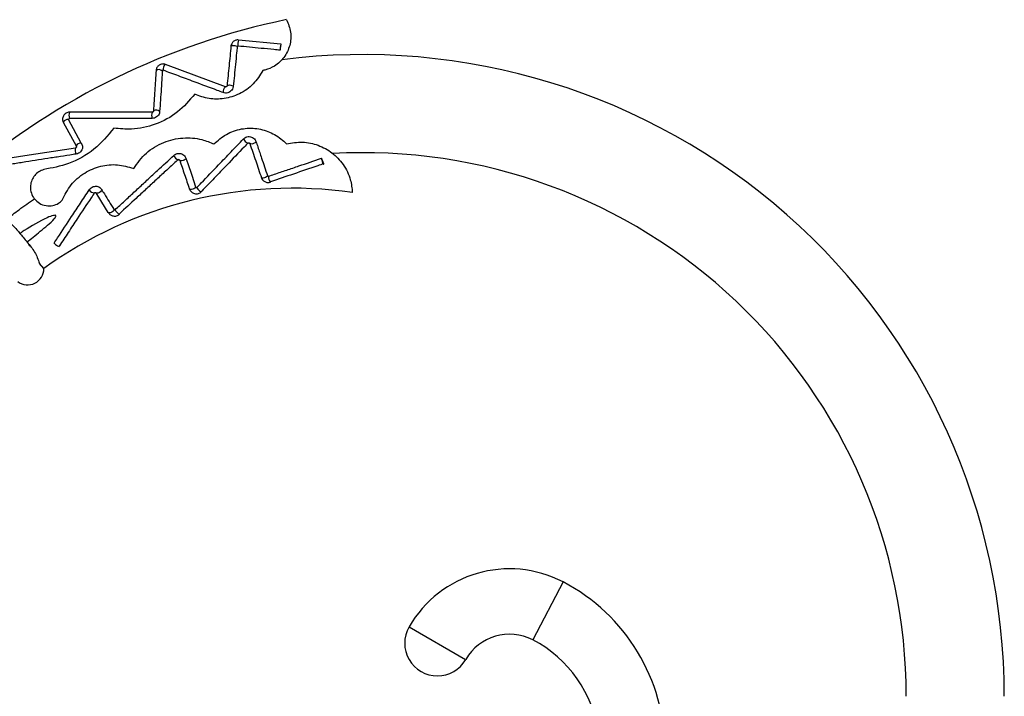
# Model space of a CAD drawing. Header units: millimetres. Extents: x 54 to 123, y 77 to 177.
# Tile 17 of 24: x 108 to 120, y 114 to 122. Entities that reach past the tile are written whole.
import ezdxf

# ---------------------------------------------------------------- set-up
doc = ezdxf.new("R2010")
doc.units = ezdxf.units.MM

msp = doc.modelspace()

# ---------------------------------------------------------------- linework, layer by layer
at = {"color": 7, "linetype": 'Continuous', "lineweight": 25}
for p, q in [((111.325, 121.858), (110.806, 121.909)), ((111.316, 121.784), (111.329, 121.855)), ((110.645, 121.337), (109.911, 121.61)), ((109.749, 121.025), (108.738, 121.025)), ((108.661, 120.903), (108.818, 120.614)), ((108.881, 120.647), (108.724, 120.937)), ((108.809, 120.588), (108.191, 120.492)), ((108.191, 120.492), (107.799, 120.431)), ((110.088, 120.436), (110.085, 120.44)), ((111.849, 120.395), (111.82, 120.462)), ((109.065, 120.036), (109.061, 120.04)), ((110.206, 120.084), (110.203, 120.088)), ((109.215, 119.794), (109.211, 119.798)), ((108.256, 119.387), (108.239, 119.407)), ((108.423, 119.113), (108.369, 119.177))]:
    msp.add_line(p, q, dxfattribs=at)
at = {"color": 8, "linetype": 'Continuous', "lineweight": 25}
for p, q in [((114.777, 115.28), (114.407, 114.571)), ((112.892, 114.73), (113.585, 114.331))]:
    msp.add_line(p, q, dxfattribs=at)
at = {"color": 8, "linetype": 'Continuous', "lineweight": 25, "flags": 128}
for points in [[(110.713, 121.836), (110.718, 121.839), (110.729, 121.843), (110.744, 121.844), (110.76, 121.842), (110.774, 121.838), (110.784, 121.832), (110.789, 121.825)], [(110.665, 121.351), (110.67, 121.354), (110.681, 121.358), (110.696, 121.359), (110.711, 121.357), (110.725, 121.353), (110.736, 121.347), (110.741, 121.341)], [(108.731, 120.932), (108.725, 120.937), (108.724, 120.937)], [(110.866, 120.7), (110.869, 120.691), (110.877, 120.68), (110.887, 120.669), (110.898, 120.659), (110.91, 120.651), (110.919, 120.648), (110.924, 120.648)], [(111.018, 120.669), (111.016, 120.661), (111.008, 120.653), (110.996, 120.646), (110.981, 120.64), (110.967, 120.637), (110.954, 120.638), (110.945, 120.641), (110.944, 120.642)], [(108.818, 120.614), (108.817, 120.611), (108.818, 120.604)], [(110.161, 120.465), (110.16, 120.457), (110.153, 120.449), (110.141, 120.441), (110.127, 120.435), (110.112, 120.432), (110.099, 120.432), (110.089, 120.435), (110.088, 120.436)], [(111.159, 120.251), (111.157, 120.243), (111.149, 120.235), (111.136, 120.228), (111.122, 120.222), (111.107, 120.22), (111.095, 120.22), (111.086, 120.224), (111.085, 120.224)], [(109.129, 120.08), (109.13, 120.072), (109.125, 120.063), (109.115, 120.053), (109.103, 120.044), (109.089, 120.037), (109.076, 120.034), (109.066, 120.035), (109.065, 120.036)], [(110.28, 120.113), (110.278, 120.105), (110.271, 120.097), (110.26, 120.089), (110.246, 120.083), (110.231, 120.08), (110.217, 120.08), (110.208, 120.083), (110.206, 120.084)], [(110.295, 120.105), (110.299, 120.097), (110.307, 120.086), (110.317, 120.075), (110.329, 120.065), (110.34, 120.057), (110.348, 120.054), (110.353, 120.054)], [(109.28, 119.839), (109.28, 119.831), (109.275, 119.821), (109.265, 119.811), (109.253, 119.802), (109.239, 119.796), (109.226, 119.793), (109.216, 119.794), (109.215, 119.794)]]:
    msp.add_lwpolyline(points, dxfattribs=at)
at = {"color": 7, "linetype": 'Continuous', "lineweight": 25, "flags": 128}
for points in [[(111.329, 121.855), (111.327, 121.859), (111.324, 121.857), (111.321, 121.85), (111.319, 121.837), (111.316, 121.823), (111.315, 121.807), (111.315, 121.794), (111.316, 121.784)], [(110.161, 120.465), (110.184, 120.398), (110.232, 120.255), (110.28, 120.113)], [(111.82, 120.462), (111.821, 120.452), (111.824, 120.439), (111.828, 120.424), (111.834, 120.41), (111.839, 120.399), (111.844, 120.392), (111.848, 120.391), (111.849, 120.395)], [(111.197, 120.171), (111.197, 120.171), (111.198, 120.176)], [(109.211, 119.798), (109.177, 119.853), (109.061, 120.04)], [(110.353, 120.054), (110.354, 120.055), (110.354, 120.06)], [(109.348, 119.779), (109.349, 119.779), (109.348, 119.784)], [(108.548, 119.425), (108.554, 119.418), (108.564, 119.409), (108.577, 119.4), (108.59, 119.393), (108.602, 119.387), (108.61, 119.385), (108.614, 119.386), (108.612, 119.391)]]:
    msp.add_lwpolyline(points, dxfattribs=at)
at = {"color": 7, "linetype": 'Continuous', "lineweight": 25}
for centre, radius, start, end in [((113.18, 113.504), 8.837, 101.6739, 130.2975), ((112.327, 113.881), 7.85, 0, 97.2671), ((112.327, 113.881), 6.65, 0, 93.2042), ((111.461, 114.91), 5.186, 81.8286, 125.8583), ((108.223, 119.113), 0.2, 233.1482, 0), ((114.121, 114.023), 1.417, 62.4063, 150.1052), ((111.432, 115.662), 4.857, 183.1294, 233.3774), ((113.701, 113.22), 2.324, 0, 62.4063), ((113.239, 114.53), 0.4, 150.1052, 330.1052), ((114.121, 114.023), 0.617, 62.4063, 150.1052), ((113.701, 113.22), 1.524, 312.9057, 62.4063)]:
    msp.add_arc(centre, radius, start, end, dxfattribs=at)
at = {"color": 8, "linetype": 'Continuous', "lineweight": 25}
for centre, radius, start, end in [((110.916, 121.858), 0.121, 154.9641, 191.18), ((109.955, 121.552), 0.0729, 127.277, 190.2062), ((109.83, 121.489), 0.0589, 43.9034, 125.0444), ((110.694, 121.276), 0.0778, 129.3601, 187.7161), ((108.82, 120.986), 0.0908, 154.0451, 203.215), ((109.85, 120.986), 0.108, 158.3065, 199.0356), ((109.798, 120.993), 0.0597, 44.7468, 124.5496), ((108.716, 120.876), 0.0615, 82.6432, 153.7577), ((108.873, 120.586), 0.0615, 82.63, 153.7341), ((108.921, 120.565), 0.114, 168.3061, 206.6912), ((110.093, 120.523), 0.083, 197.6241, 252.6546), ((111.302, 120.25), 0.132, 183.4783, 217.019), ((109.046, 120.117), 0.0785, 209.7452, 268.3219), ((109.396, 119.88), 0.112, 204.6806, 244.5526)]:
    msp.add_arc(centre, radius, start, end, dxfattribs=at)
at = {"color": 7, "linetype": 'Continuous', "lineweight": 25}
for points, knots in [([(111.392, 122.158), (111.413, 122.108), (111.455, 122.008), (111.441, 121.843), (111.372, 121.696), (111.259, 121.591), (111.161, 121.548), (111.111, 121.538), (111.102, 121.536)], [0, 0, 0, 0, 0.212188, 0.424402, 0.63297, 0.820469, 0.967761, 1, 1, 1, 1]), ([(110.713, 121.836), (110.705, 121.755), (110.689, 121.594), (110.673, 121.432), (110.665, 121.351)], [0, 0, 0, 0, 0.499998, 1, 1, 1, 1]), ([(110.806, 121.909), (110.8, 121.91), (110.789, 121.91), (110.772, 121.907), (110.756, 121.9), (110.741, 121.89), (110.73, 121.878), (110.718, 121.86), (110.715, 121.846), (110.713, 121.836)], [0, 0, 0, 0, 0.127953, 0.257252, 0.38723, 0.514945, 0.640708, 0.763088, 1, 1, 1, 1]), ([(110.789, 121.825), (110.786, 121.801), (110.779, 121.73), (110.768, 121.613), (110.754, 121.476), (110.745, 121.386), (110.741, 121.341), (110.741, 121.341)], [0, 0, 0, 0, 0.14751, 0.44253, 0.721236, 0.99997, 1, 1, 1, 1]), ([(110.797, 121.835), (110.797, 121.835), (110.795, 121.835), (110.794, 121.834), (110.791, 121.832), (110.79, 121.829), (110.789, 121.826), (110.789, 121.825)], [0, 0, 0, 0, 0.116669, 0.233846, 0.384063, 0.693215, 1, 1, 1, 1]), ([(111.316, 121.784), (111.29, 121.786), (111.212, 121.794), (111.086, 121.807), (110.939, 121.821), (110.845, 121.83), (110.797, 121.835), (110.797, 121.835)], [0, 0, 0, 0, 0.150902, 0.452707, 0.725857, 0.999515, 1, 1, 1, 1]), ([(109.911, 121.61), (109.905, 121.612), (109.892, 121.616), (109.872, 121.616), (109.852, 121.611), (109.833, 121.601), (109.818, 121.588), (109.806, 121.572), (109.799, 121.555), (109.797, 121.543), (109.796, 121.538)], [0, 0, 0, 0, 0.122863, 0.249309, 0.378701, 0.508855, 0.636867, 0.761252, 0.882302, 1, 1, 1, 1]), ([(109.796, 121.538), (109.791, 121.455), (109.78, 121.29), (109.77, 121.124), (109.764, 121.042)], [0, 0, 0, 0, 0.499997, 1, 1, 1, 1]), ([(109.873, 121.53), (109.871, 121.506), (109.866, 121.434), (109.859, 121.315), (109.85, 121.174), (109.843, 121.081), (109.84, 121.035), (109.84, 121.035)], [0, 0, 0, 0, 0.145529, 0.436586, 0.718243, 0.999949, 1, 1, 1, 1]), ([(109.883, 121.539), (109.882, 121.54), (109.881, 121.54), (109.878, 121.54), (109.877, 121.539), (109.875, 121.537), (109.873, 121.535), (109.873, 121.532), (109.873, 121.531), (109.873, 121.53)], [0, 0, 0, 0, 0.1987837, 0.293296, 0.3884304, 0.5074042, 0.7513072, 0.8747081, 1, 1, 1, 1]), ([(110.617, 121.266), (110.593, 121.275), (110.475, 121.319), (110.293, 121.387), (110.072, 121.469), (109.946, 121.516), (109.883, 121.539), (109.883, 121.539)], [0, 0, 0, 0, 0.096537, 0.482691, 0.741131, 0.999797, 1, 1, 1, 1]), ([(111.102, 121.536), (111.067, 121.479), (110.997, 121.365), (110.825, 121.244), (110.633, 121.185), (110.439, 121.183), (110.326, 121.224), (110.269, 121.246)], [0, 0, 0, 0, 0.211784, 0.424367, 0.619755, 0.805509, 1, 1, 1, 1]), ([(110.665, 121.351), (110.665, 121.348), (110.664, 121.344), (110.661, 121.34), (110.658, 121.338), (110.655, 121.336), (110.652, 121.336), (110.648, 121.336), (110.646, 121.336), (110.645, 121.337)], [0, 0, 0, 0, 0.3092916, 0.4383933, 0.5513702, 0.6534257, 0.753194, 0.8655865, 1, 1, 1, 1]), ([(110.665, 121.351), (110.665, 121.348), (110.664, 121.345), (110.662, 121.342), (110.662, 121.342)], [0, 0, 0, 0, 0.892712, 1, 1, 1, 1]), ([(110.269, 121.246), (110.203, 121.169), (110.072, 121.015), (109.794, 120.868), (109.519, 120.808), (109.352, 120.824), (109.28, 120.831)], [0, 0, 0, 0, 0.271375, 0.543438, 0.803494, 1, 1, 1, 1]), ([(110.741, 121.341), (110.74, 121.335), (110.737, 121.319), (110.725, 121.296), (110.702, 121.275), (110.674, 121.262), (110.645, 121.259), (110.626, 121.263), (110.617, 121.266)], [0, 0, 0, 0, 0.117335, 0.303097, 0.486309, 0.658255, 0.823788, 1, 1, 1, 1]), ([(108.738, 121.025), (108.73, 121.025), (108.715, 121.024), (108.694, 121.014), (108.675, 121), (108.662, 120.981), (108.654, 120.961), (108.651, 120.94), (108.653, 120.921), (108.658, 120.909), (108.661, 120.903)], [0, 0, 0, 0, 0.126989, 0.2575731, 0.3888961, 0.5180037, 0.6429577, 0.7640991, 0.8827634, 1, 1, 1, 1]), ([(109.84, 121.035), (109.84, 121.028), (109.838, 121.013), (109.826, 120.989), (109.804, 120.967), (109.777, 120.953), (109.758, 120.951), (109.748, 120.95)], [0, 0, 0, 0, 0.142323, 0.363768, 0.582256, 0.788296, 1, 1, 1, 1]), ([(109.764, 121.042), (109.764, 121.039), (109.764, 121.035), (109.761, 121.031), (109.758, 121.028), (109.755, 121.027), (109.752, 121.026), (109.75, 121.026), (109.749, 121.025)], [0, 0, 0, 0, 0.304759, 0.556963, 0.665115, 0.772088, 0.878632, 1, 1, 1, 1]), ([(109.764, 121.042), (109.764, 121.039), (109.764, 121.036), (109.762, 121.034), (109.762, 121.034)], [0, 0, 0, 0, 0.822999, 1, 1, 1, 1]), ([(108.724, 120.937), (108.724, 120.937), (108.724, 120.938), (108.724, 120.938), (108.724, 120.938)], [0, 0, 0, 0, 0.763823, 1, 1, 1, 1]), ([(108.724, 120.937), (108.724, 120.937), (108.724, 120.938), (108.724, 120.938), (108.724, 120.938)], [0, 0, 0, 0, 0.7638234, 1, 1, 1, 1]), ([(108.725, 120.938), (108.726, 120.939), (108.726, 120.939), (108.727, 120.94), (108.727, 120.94)], [0, 0, 0, 0, 0.77353, 1, 1, 1, 1]), ([(108.725, 120.938), (108.726, 120.939), (108.726, 120.939), (108.727, 120.94), (108.727, 120.94)], [0, 0, 0, 0, 0.77353, 1, 1, 1, 1]), ([(108.736, 120.95), (108.735, 120.95), (108.734, 120.95), (108.733, 120.949), (108.732, 120.948), (108.73, 120.946), (108.729, 120.943), (108.729, 120.941), (108.729, 120.94)], [0, 0, 0, 0, 0.144057, 0.23929, 0.335139, 0.462598, 0.74447, 1, 1, 1, 1]), ([(109.748, 120.95), (109.722, 120.95), (109.644, 120.95), (109.54, 120.95), (109.41, 120.95), (109.28, 120.95), (109.151, 120.95), (109.022, 120.95), (108.892, 120.95), (108.788, 120.95), (108.736, 120.95), (108.736, 120.95)], [0, 0, 0, 0, 0.076749, 0.230247, 0.306995, 0.460493, 0.613991, 0.690739, 0.845156, 0.999794, 1, 1, 1, 1]), ([(109.28, 120.831), (109.204, 120.74), (109.051, 120.56), (108.741, 120.385), (108.524, 120.344), (108.423, 120.325)], [0, 0, 0, 0, 0.347395, 0.695356, 1, 1, 1, 1]), ([(110.505, 120.638), (110.553, 120.68), (110.648, 120.766), (110.837, 120.83), (111.031, 120.835), (111.212, 120.78), (111.328, 120.703), (111.381, 120.649), (111.392, 120.638)], [0, 0, 0, 0, 0.194939, 0.390299, 0.577014, 0.76059, 0.951067, 1, 1, 1, 1]), ([(108.898, 120.607), (108.896, 120.614), (108.893, 120.629), (108.885, 120.641), (108.881, 120.647)], [0, 0, 0, 0, 0.509697, 1, 1, 1, 1]), ([(109.522, 120.339), (109.569, 120.405), (109.665, 120.537), (109.883, 120.667), (110.122, 120.722), (110.338, 120.706), (110.457, 120.657), (110.505, 120.638)], [0, 0, 0, 0, 0.220443, 0.441377, 0.651907, 0.857311, 1, 1, 1, 1]), ([(110.295, 120.105), (110.313, 120.124), (110.402, 120.216), (110.542, 120.362), (110.714, 120.541), (110.816, 120.647), (110.866, 120.7)], [0, 0, 0, 0, 0.092769, 0.463859, 0.731913, 1, 1, 1, 1]), ([(110.924, 120.651), (110.907, 120.634), (110.82, 120.544), (110.682, 120.4), (110.509, 120.22), (110.406, 120.113), (110.354, 120.06), (110.354, 120.06)], [0, 0, 0, 0, 0.088774, 0.460887, 0.729976, 0.999535, 1, 1, 1, 1]), ([(110.866, 120.7), (110.871, 120.704), (110.883, 120.715), (110.907, 120.726), (110.937, 120.729), (110.965, 120.724), (110.99, 120.71), (111.009, 120.691), (111.015, 120.676), (111.018, 120.669)], [0, 0, 0, 0, 0.105247, 0.2597605, 0.4122032, 0.5610506, 0.7121692, 0.869744, 1, 1, 1, 1]), ([(110.924, 120.648), (110.925, 120.649), (110.927, 120.651), (110.93, 120.652), (110.932, 120.652), (110.935, 120.652), (110.938, 120.651), (110.94, 120.649), (110.943, 120.646), (110.944, 120.643), (110.944, 120.642)], [0, 0, 0, 0, 0.132077, 0.235196, 0.32055, 0.409485, 0.518802, 0.655901, 0.81989, 1, 1, 1, 1]), ([(110.944, 120.642), (110.968, 120.572), (111.015, 120.433), (111.062, 120.294), (111.085, 120.224)], [0, 0, 0, 0, 0.500548, 1, 1, 1, 1]), ([(111.018, 120.669), (111.026, 120.646), (111.049, 120.578), (111.084, 120.475), (111.123, 120.358), (111.147, 120.287), (111.159, 120.251)], [0, 0, 0, 0, 0.162754, 0.488263, 0.744132, 1, 1, 1, 1]), ([(111.392, 120.638), (111.457, 120.649), (111.587, 120.673), (111.784, 120.63), (111.958, 120.534), (112.096, 120.387), (112.18, 120.216), (112.193, 120.096), (112.198, 120.043)], [0, 0, 0, 0, 0.163945, 0.327914, 0.49236, 0.66532, 0.853, 1, 1, 1, 1]), ([(108.819, 120.514), (108.793, 120.51), (108.716, 120.498), (108.613, 120.482), (108.484, 120.462), (108.356, 120.442), (108.227, 120.422), (108.098, 120.401), (107.967, 120.381), (107.862, 120.365), (107.809, 120.357), (107.809, 120.357)], [0, 0, 0, 0, 0.07619, 0.22857, 0.30476, 0.457141, 0.609521, 0.685711, 0.842627, 0.999779, 1, 1, 1, 1]), ([(108.818, 120.614), (108.819, 120.611), (108.821, 120.607), (108.821, 120.601), (108.82, 120.597), (108.818, 120.594), (108.816, 120.591), (108.813, 120.589), (108.81, 120.588), (108.809, 120.588)], [0, 0, 0, 0, 0.309091, 0.4525, 0.580241, 0.691357, 0.790457, 0.889085, 1, 1, 1, 1]), ([(108.896, 120.609), (108.897, 120.605), (108.899, 120.59), (108.891, 120.565), (108.873, 120.54), (108.848, 120.521), (108.828, 120.516), (108.819, 120.514)], [0, 0, 0, 0, 0.110554, 0.350771, 0.574483, 0.783888, 1, 1, 1, 1]), ([(110.014, 120.498), (110.019, 120.502), (110.031, 120.513), (110.056, 120.522), (110.085, 120.524), (110.113, 120.518), (110.137, 120.503), (110.153, 120.484), (110.159, 120.47), (110.161, 120.465)], [0, 0, 0, 0, 0.108527, 0.264168, 0.418374, 0.572555, 0.732328, 0.901148, 1, 1, 1, 1]), ([(108.648, 119.949), (108.68, 120.014), (108.743, 120.143), (108.914, 120.29), (109.114, 120.374), (109.327, 120.395), (109.456, 120.358), (109.522, 120.339)], [0, 0, 0, 0, 0.206952, 0.414377, 0.611808, 0.8044, 1, 1, 1, 1]), ([(109.295, 119.833), (109.314, 119.851), (109.372, 119.904), (109.468, 119.993), (109.584, 120.1), (109.699, 120.207), (109.842, 120.34), (109.947, 120.436), (110.014, 120.498)], [0, 0, 0, 0, 0.079993, 0.23998, 0.399968, 0.559955, 0.719942, 1, 1, 1, 1]), ([(110.069, 120.449), (110.05, 120.432), (109.993, 120.379), (109.897, 120.291), (109.783, 120.185), (109.668, 120.079), (109.523, 119.945), (109.416, 119.847), (109.348, 119.784), (109.348, 119.784)], [0, 0, 0, 0, 0.079801, 0.239404, 0.399007, 0.558611, 0.718215, 0.999234, 1, 1, 1, 1]), ([(110.068, 120.444), (110.069, 120.445), (110.07, 120.446), (110.073, 120.447), (110.076, 120.447), (110.078, 120.447), (110.081, 120.445), (110.084, 120.443), (110.086, 120.44), (110.087, 120.437), (110.088, 120.436)], [0, 0, 0, 0, 0.109681, 0.200521, 0.287996, 0.388961, 0.512352, 0.659545, 0.825151, 1, 1, 1, 1]), ([(110.085, 120.44), (110.105, 120.382), (110.144, 120.264), (110.184, 120.147), (110.203, 120.088)], [0, 0, 0, 0, 0.500468, 1, 1, 1, 1]), ([(111.17, 120.242), (111.195, 120.251), (111.27, 120.276), (111.395, 120.318), (111.587, 120.383), (111.728, 120.431), (111.82, 120.462)], [0, 0, 0, 0, 0.1150692, 0.3452116, 0.5753536, 1, 1, 1, 1]), ([(111.849, 120.395), (111.825, 120.387), (111.701, 120.345), (111.484, 120.272), (111.291, 120.207), (111.198, 120.176), (111.198, 120.176)], [0, 0, 0, 0, 0.114753, 0.573797, 0.998747, 1, 1, 1, 1]), ([(108.423, 120.325), (108.402, 120.317), (108.359, 120.3), (108.308, 120.253), (108.272, 120.194), (108.256, 120.125), (108.261, 120.052), (108.284, 119.999), (108.303, 119.973), (108.307, 119.967)], [0, 0, 0, 0, 0.146549, 0.293184, 0.439082, 0.593167, 0.762852, 0.951605, 1, 1, 1, 1]), ([(111.085, 120.224), (111.089, 120.215), (111.098, 120.196), (111.121, 120.178), (111.143, 120.169), (111.161, 120.166), (111.179, 120.166), (111.191, 120.169), (111.197, 120.171)], [0, 0, 0, 0, 0.236907, 0.482114, 0.609142, 0.739914, 0.870123, 1, 1, 1, 1]), ([(111.159, 120.251), (111.159, 120.25), (111.16, 120.249), (111.161, 120.247), (111.163, 120.245), (111.165, 120.243), (111.167, 120.242), (111.169, 120.242), (111.17, 120.242), (111.17, 120.242)], [0, 0, 0, 0, 0.130221, 0.26056, 0.523164, 0.69439, 0.824521, 0.913274, 1, 1, 1, 1]), ([(108.548, 119.425), (108.562, 119.447), (108.634, 119.556), (108.742, 119.719), (108.871, 119.915), (108.942, 120.024), (108.978, 120.078)], [0, 0, 0, 0, 0.099598, 0.498015, 0.748987, 1, 1, 1, 1]), ([(109.044, 120.044), (109.03, 120.023), (108.959, 119.915), (108.851, 119.753), (108.722, 119.556), (108.649, 119.446), (108.613, 119.391), (108.612, 119.391)], [0, 0, 0, 0, 0.099384, 0.496939, 0.747853, 0.999391, 1, 1, 1, 1]), ([(108.978, 120.078), (108.982, 120.083), (108.991, 120.096), (109.013, 120.111), (109.041, 120.12), (109.07, 120.121), (109.096, 120.112), (109.117, 120.098), (109.126, 120.085), (109.129, 120.08)], [0, 0, 0, 0, 0.1079359, 0.263303, 0.4171644, 0.5701729, 0.7254593, 0.8922049, 1, 1, 1, 1]), ([(109.044, 120.039), (109.044, 120.04), (109.046, 120.041), (109.048, 120.043), (109.05, 120.044), (109.053, 120.044), (109.056, 120.043), (109.059, 120.041), (109.063, 120.039), (109.064, 120.037), (109.065, 120.036)], [0, 0, 0, 0, 0.114716, 0.208248, 0.295107, 0.393022, 0.501284, 0.658987, 0.845001, 1, 1, 1, 1]), ([(109.129, 120.08), (109.141, 120.062), (109.191, 119.982), (109.241, 119.901), (109.28, 119.839)], [0, 0, 0, 0, 0.226618, 1, 1, 1, 1]), ([(110.206, 120.084), (110.209, 120.078), (110.214, 120.066), (110.228, 120.05), (110.245, 120.038), (110.266, 120.029), (110.289, 120.026), (110.314, 120.03), (110.336, 120.039), (110.347, 120.049), (110.353, 120.054)], [0, 0, 0, 0, 0.116721, 0.235857, 0.357017, 0.481951, 0.61135, 0.743195, 0.873843, 1, 1, 1, 1]), ([(110.28, 120.113), (110.28, 120.111), (110.282, 120.108), (110.285, 120.105), (110.288, 120.103), (110.291, 120.103), (110.293, 120.103), (110.294, 120.104), (110.295, 120.105), (110.295, 120.105)], [0, 0, 0, 0, 0.328818, 0.540407, 0.66707, 0.769402, 0.84693, 0.924323, 1, 1, 1, 1]), ([(107.965, 119.716), (108.016, 119.755), (108.128, 119.842), (108.244, 119.923), (108.307, 119.967)], [0, 0, 0, 0, 0.455973, 1, 1, 1, 1]), ([(108.307, 119.967), (108.326, 119.947), (108.365, 119.907), (108.446, 119.879), (108.529, 119.88), (108.599, 119.906), (108.633, 119.936), (108.648, 119.949)], [0, 0, 0, 0, 0.228019, 0.456674, 0.666351, 0.850297, 1, 1, 1, 1]), ([(109.215, 119.794), (109.222, 119.785), (109.233, 119.771), (109.255, 119.761), (109.273, 119.756), (109.293, 119.754), (109.313, 119.758), (109.333, 119.766), (109.343, 119.774), (109.348, 119.779)], [0, 0, 0, 0, 0.238124, 0.357843, 0.481893, 0.608301, 0.739233, 0.871161, 1, 1, 1, 1]), ([(109.28, 119.839), (109.28, 119.838), (109.282, 119.835), (109.286, 119.833), (109.289, 119.832), (109.291, 119.831), (109.293, 119.832), (109.294, 119.832), (109.295, 119.833), (109.295, 119.833)], [0, 0, 0, 0, 0.234093, 0.517158, 0.671582, 0.780465, 0.889819, 0.969124, 1, 1, 1, 1]), ([(107.965, 119.716), (108.009, 119.675), (108.068, 119.62), (108.118, 119.558), (108.13, 119.544)], [0, 0, 0, 0, 0.762262, 1, 1, 1, 1]), ([(108.217, 119.437), (108.241, 119.457), (108.326, 119.525), (108.439, 119.617), (108.533, 119.7), (108.564, 119.739), (108.57, 119.751), (108.571, 119.756), (108.57, 119.759), (108.568, 119.762), (108.565, 119.764), (108.556, 119.765), (108.521, 119.76), (108.39, 119.705), (108.255, 119.626), (108.148, 119.555), (108.13, 119.544)], [0, 0, 0, 0, 0.095524, 0.329994, 0.447376, 0.476814, 0.483153, 0.489561, 0.492661, 0.495775, 0.499448, 0.5056, 0.524176, 0.607022, 0.936214, 1, 1, 1, 1]), ([(108.13, 119.544), (108.143, 119.528), (108.174, 119.49), (108.201, 119.456), (108.217, 119.437)], [0, 0, 0, 0, 0.430219, 1, 1, 1, 1]), ([(108.217, 119.437), (108.217, 119.437), (108.25, 119.397), (108.317, 119.32), (108.352, 119.224), (108.369, 119.177)], [0, 0, 0, 0, 0.0021594, 0.5127033, 1, 1, 1, 1])]:
    msp.add_open_spline(points, degree=3, knots=knots, dxfattribs=at)

doc.saveas('drawing.dxf')
